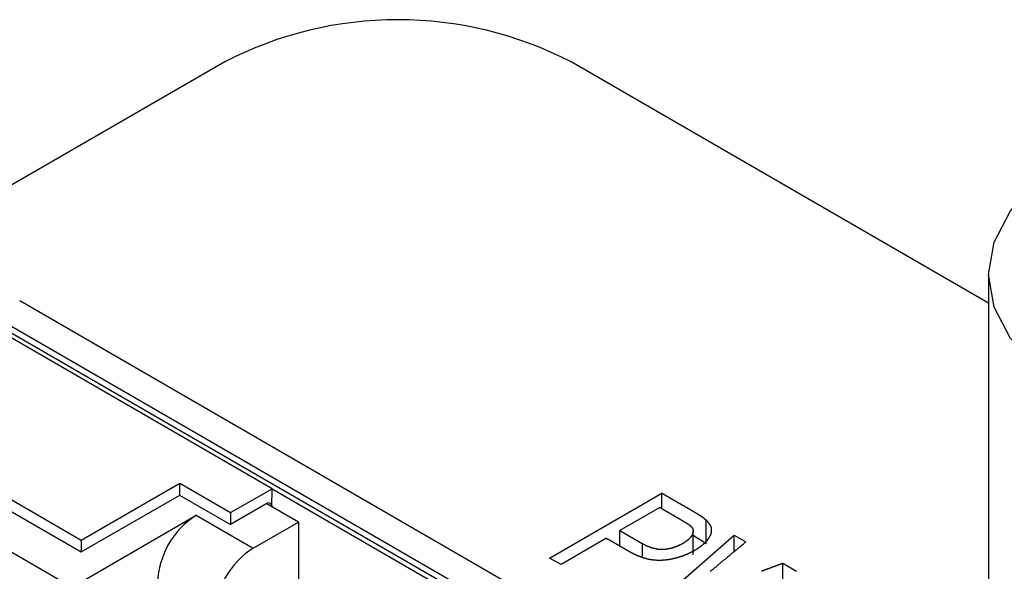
# Model space of a CAD drawing. Extents: x 7.6 to 27.1, y 2.7 to 20.5.
# Tile 132 of 136: x 24.001 to 24.539, y 20.134 to 20.435. Entities that reach past the tile are written whole.
import ezdxf

# ---------------------------------------------------------------- set-up
doc = ezdxf.new("R2010")
doc.units = 0
doc.layers.get('0').update_dxf_attribs({"linetype": 'CONTINUOUS'})

msp = doc.modelspace()

# ---------------------------------------------------------------- linework, layer by layer
at = {"color": 7, "linetype": 'CONTINUOUS'}
for p, q in [((24.1128234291, 20.4122370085), (23.2526029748, 19.9156423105)), ((24.530287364, 20.2804265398), (24.3021276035, 20.4122086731)), ((24.5302908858, 20.2961111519), (24.5302297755, 20.0239558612)), ((24.4610967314, 20.0158395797), (24.0007702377, 20.28170755)), ((24.1386560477, 20.1792047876), (23.9880423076, 20.2661938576)), ((24.4365699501, 20.0098466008), (23.9920420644, 20.2665898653)), ((23.9936991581, 20.2694594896), (24.4398835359, 20.0117594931)), ((23.9550616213, 20.1969334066), (24.0344468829, 20.1510833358)), ((23.9550602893, 20.1905047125), (24.0344455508, 20.1446546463)), ((24.0344468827, 20.1510833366), (24.0882649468, 20.1821518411)), ((24.0882636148, 20.1757231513), (24.0882649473, 20.1821518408)), ((24.0882649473, 20.1821518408), (24.1160063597, 20.1661293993)), ((24.1160063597, 20.1661294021), (24.1386560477, 20.1792047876)), ((24.1386540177, 20.169407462), (24.1386560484, 20.1792047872)), ((24.1386560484, 20.1792047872), (24.2836129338, 20.0954829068)), ((24.0344455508, 20.1446546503), (24.0882636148, 20.1757231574)), ((24.088174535, 20.1756717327), (24.1160050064, 20.1595978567)), ((24.2903852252, 20.1413578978), (24.3516306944, 20.1767141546)), ((24.3516288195, 20.1683641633), (24.3516306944, 20.1767141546)), ((23.9512487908, 20.1706450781), (24.0293840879, 20.1255169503)), ((24.1358262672, 20.1710404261), (24.1160050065, 20.1595978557)), ((24.1531277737, 20.1610221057), (24.1358041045, 20.1710276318)), ((24.3506231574, 20.1689450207), (24.3287291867, 20.1563059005)), ((24.0293840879, 20.1255169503), (24.0972663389, 20.1647045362)), ((24.0972663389, 20.1647045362), (24.1283790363, 20.146734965)), ((24.1160063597, 20.1661293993), (24.1160050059, 20.159597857)), ((24.1283790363, 20.146734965), (24.1531277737, 20.1610221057)), ((24.1531277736, 20.1610220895), (24.1531179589, 20.1136684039)), ((24.3759525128, 20.1491270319), (24.3759553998, 20.1619842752)), ((24.3215105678, 20.1521386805), (24.2966088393, 20.1377632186)), ((24.328727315, 20.1479703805), (24.3287291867, 20.1563059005)), ((24.3287291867, 20.1563059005), (24.3409066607, 20.1492723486)), ((24.3424766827, 20.1112705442), (24.3912267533, 20.153843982)), ((24.3688097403, 20.1431664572), (24.3688126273, 20.1560237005)), ((24.3759525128, 20.1491270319), (24.3688120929, 20.1536436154)), ((24.3912247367, 20.1448630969), (24.3912267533, 20.153843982)), ((24.3912267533, 20.153843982), (24.3976237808, 20.1501491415)), ((24.0344468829, 20.1510833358), (24.0344455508, 20.1446546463)), ((24.2966088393, 20.1377632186), (24.2903852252, 20.1413578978)), ((24.4178524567, 20.1256064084), (24.4178553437, 20.1384636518)), ((24.4178553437, 20.1384636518), (24.4253699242, 20.1341233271))]:
    msp.add_line(p, q, dxfattribs=at)
at = {"color": 8, "linetype": 'CONTINUOUS'}
for p, q in [((24.1358264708, 20.1710405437), (24.1386540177, 20.169407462)), ((24.3409066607, 20.1492723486), (24.340905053, 20.1421124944))]:
    msp.add_line(p, q, dxfattribs=at)
at = {"color": 7, "linetype": 'CONTINUOUS', "flags": 128}
msp.add_lwpolyline([(24.7991265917, 20.2317583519), (24.7752625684, 20.2204529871), (24.7480363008, 20.2120537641), (24.7184940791, 20.2068834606), (24.6877711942, 20.2051407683), (24.6570483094, 20.2068926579), (24.6275060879, 20.2120718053), (24.6002798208, 20.2204791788), (24.57641579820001, 20.2317916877), (24.5568311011, 20.2455745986), (24.5422783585, 20.261298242), (24.533316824, 20.2783583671), (24.5302908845, 20.2960993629), (24.5333168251, 20.3138394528), (24.5422783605, 20.3308968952), (24.552573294, 20.3427277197)], dxfattribs=at)
at = {"color": 7}
for points in [[(24.376, 20.162, 0), (24.3759, 20.162, 0), (24.3759, 20.1621, 0), (24.3758, 20.1621, 0), (24.3758, 20.1621, 0), (24.3757, 20.1622, 0), (24.3757, 20.1622, 0), (24.3756, 20.1623, 0), (24.3756, 20.1623, 0), (24.3755, 20.1624, 0), (24.3755, 20.1624, 0), (24.3754, 20.1624, 0), (24.3754, 20.1625, 0), (24.3753, 20.1625, 0), (24.3753, 20.1626, 0), (24.3752, 20.1626, 0), (24.3752, 20.1627, 0), (24.3751, 20.1627, 0), (24.3751, 20.1627, 0), (24.375, 20.1628, 0), (24.375, 20.1628, 0), (24.3749, 20.1629, 0), (24.3748, 20.1629, 0), (24.3748, 20.163, 0), (24.3747, 20.163, 0), (24.3747, 20.1631, 0), (24.3746, 20.1631, 0), (24.3745, 20.1632, 0), (24.3745, 20.1632, 0), (24.3744, 20.1632, 0), (24.3744, 20.1633, 0), (24.3743, 20.1633, 0), (24.3742, 20.1634, 0), (24.3742, 20.1634, 0), (24.3741, 20.1635, 0), (24.374, 20.1635, 0), (24.374, 20.1636, 0), (24.3739, 20.1636, 0), (24.3738, 20.1637, 0), (24.3737, 20.1637, 0), (24.3737, 20.1638, 0), (24.3736, 20.1638, 0), (24.3735, 20.1639, 0), (24.3735, 20.1639, 0), (24.3734, 20.164, 0), (24.3733, 20.164, 0), (24.3732, 20.1641, 0), (24.3732, 20.1641, 0), (24.3731, 20.1642, 0), (24.373, 20.1642, 0), (24.3729, 20.1643, 0), (24.3728, 20.1643, 0), (24.3728, 20.1644, 0), (24.3727, 20.1644, 0), (24.3726, 20.1645, 0), (24.3725, 20.1646, 0), (24.3724, 20.1646, 0), (24.3724, 20.1647, 0), (24.3723, 20.1647, 0), (24.3722, 20.1648, 0), (24.3721, 20.1648, 0), (24.372, 20.1649, 0), (24.3719, 20.1649, 0), (24.3718, 20.165, 0), (24.3718, 20.165, 0), (24.3717, 20.1651, 0), (24.3716, 20.1652, 0), (24.3715, 20.1652, 0), (24.3714, 20.1653, 0), (24.3713, 20.1653, 0), (24.3712, 20.1654, 0), (24.3711, 20.1654, 0), (24.371, 20.1655, 0), (24.3709, 20.1656, 0), (24.3708, 20.1656, 0), (24.3707, 20.1657, 0), (24.3706, 20.1657, 0), (24.3705, 20.1658, 0), (24.3704, 20.1658, 0), (24.3703, 20.1659, 0), (24.3702, 20.166, 0), (24.3701, 20.166, 0), (24.37, 20.1661, 0), (24.3699, 20.1661, 0), (24.3698, 20.1662, 0), (24.3697, 20.1663, 0), (24.3696, 20.1663, 0), (24.3695, 20.1664, 0), (24.3694, 20.1664, 0), (24.3693, 20.1665, 0), (24.3692, 20.1666, 0), (24.3691, 20.1666, 0), (24.369, 20.1667, 0), (24.3689, 20.1667, 0), (24.3688, 20.1668, 0), (24.3687, 20.1669, 0), (24.3686, 20.1669, 0), (24.3685, 20.167, 0), (24.3684, 20.167, 0), (24.3683, 20.1671, 0), (24.3682, 20.1672, 0), (24.3681, 20.1672, 0), (24.368, 20.1673, 0), (24.3678, 20.1674, 0), (24.3677, 20.1674, 0), (24.3676, 20.1675, 0), (24.3675, 20.1675, 0), (24.3674, 20.1676, 0), (24.3673, 20.1677, 0), (24.3672, 20.1677, 0), (24.3671, 20.1678, 0), (24.367, 20.1679, 0), (24.3669, 20.1679, 0), (24.3668, 20.168, 0), (24.3667, 20.168, 0), (24.3665, 20.1681, 0), (24.3664, 20.1682, 0), (24.3663, 20.1682, 0), (24.3662, 20.1683, 0), (24.3661, 20.1683, 0), (24.366, 20.1684, 0), (24.3659, 20.1685, 0), (24.3658, 20.1685, 0), (24.3657, 20.1686, 0), (24.3656, 20.1687, 0), (24.3655, 20.1687, 0), (24.3654, 20.1688, 0), (24.3653, 20.1688, 0), (24.3652, 20.1689, 0), (24.365, 20.169, 0), (24.3649, 20.169, 0), (24.3648, 20.1691, 0), (24.3647, 20.1692, 0), (24.3646, 20.1692, 0), (24.3645, 20.1693, 0), (24.3644, 20.1693, 0), (24.3643, 20.1694, 0), (24.3642, 20.1695, 0), (24.3641, 20.1695, 0), (24.364, 20.1696, 0), (24.3639, 20.1696, 0), (24.3638, 20.1697, 0), (24.3637, 20.1698, 0), (24.3636, 20.1698, 0), (24.3634, 20.1699, 0), (24.3633, 20.1699, 0), (24.3632, 20.17, 0), (24.3631, 20.1701, 0), (24.363, 20.1701, 0), (24.3629, 20.1702, 0), (24.3628, 20.1703, 0), (24.3627, 20.1703, 0), (24.3626, 20.1704, 0), (24.3625, 20.1704, 0), (24.3624, 20.1705, 0), (24.3623, 20.1706, 0), (24.3622, 20.1706, 0), (24.3621, 20.1707, 0), (24.362, 20.1707, 0), (24.3619, 20.1708, 0), (24.3617, 20.1709, 0), (24.3616, 20.1709, 0), (24.3615, 20.171, 0), (24.3614, 20.1711, 0), (24.3613, 20.1711, 0), (24.3612, 20.1712, 0), (24.3611, 20.1712, 0), (24.361, 20.1713, 0), (24.3609, 20.1714, 0), (24.3608, 20.1714, 0), (24.3607, 20.1715, 0), (24.3606, 20.1715, 0), (24.3605, 20.1716, 0), (24.3604, 20.1717, 0), (24.3603, 20.1717, 0), (24.3601, 20.1718, 0), (24.36, 20.1719, 0), (24.3599, 20.1719, 0), (24.3598, 20.172, 0), (24.3597, 20.172, 0), (24.3596, 20.1721, 0), (24.3595, 20.1722, 0), (24.3594, 20.1722, 0), (24.3593, 20.1723, 0), (24.3592, 20.1723, 0), (24.3591, 20.1724, 0), (24.359, 20.1725, 0), (24.3589, 20.1725, 0), (24.3588, 20.1726, 0), (24.3587, 20.1727, 0), (24.3586, 20.1727, 0), (24.3584, 20.1728, 0), (24.3583, 20.1728, 0), (24.3582, 20.1729, 0), (24.3581, 20.173, 0), (24.358, 20.173, 0), (24.3579, 20.1731, 0), (24.3578, 20.1731, 0), (24.3577, 20.1732, 0), (24.3576, 20.1733, 0), (24.3575, 20.1733, 0), (24.3574, 20.1734, 0), (24.3573, 20.1735, 0), (24.3572, 20.1735, 0), (24.3571, 20.1736, 0), (24.357, 20.1736, 0), (24.3568, 20.1737, 0), (24.3567, 20.1738, 0), (24.3566, 20.1738, 0), (24.3565, 20.1739, 0), (24.3564, 20.1739, 0), (24.3563, 20.174, 0), (24.3562, 20.1741, 0), (24.3561, 20.1741, 0), (24.356, 20.1742, 0), (24.3559, 20.1743, 0), (24.3558, 20.1743, 0), (24.3557, 20.1744, 0), (24.3556, 20.1744, 0), (24.3555, 20.1745, 0), (24.3554, 20.1746, 0), (24.3553, 20.1746, 0), (24.3551, 20.1747, 0), (24.355, 20.1747, 0), (24.3549, 20.1748, 0), (24.3548, 20.1749, 0), (24.3547, 20.1749, 0), (24.3546, 20.175, 0), (24.3545, 20.1751, 0), (24.3544, 20.1751, 0), (24.3543, 20.1752, 0), (24.3542, 20.1752, 0), (24.3541, 20.1753, 0), (24.354, 20.1754, 0), (24.3539, 20.1754, 0), (24.3538, 20.1755, 0), (24.3537, 20.1755, 0), (24.3535, 20.1756, 0), (24.3534, 20.1757, 0), (24.3533, 20.1757, 0), (24.3532, 20.1758, 0), (24.3531, 20.1759, 0), (24.353, 20.1759, 0), (24.3529, 20.176, 0), (24.3528, 20.176, 0), (24.3527, 20.1761, 0), (24.3526, 20.1762, 0), (24.3525, 20.1762, 0), (24.3524, 20.1763, 0), (24.3523, 20.1763, 0), (24.3522, 20.1764, 0), (24.3521, 20.1765, 0), (24.352, 20.1765, 0), (24.3518, 20.1766, 0), (24.3517, 20.1767, 0), (24.3516, 20.1767, 0)], [(24.3506, 20.1689, 0), (24.3507, 20.1689, 0), (24.3508, 20.1689, 0), (24.3509, 20.1688, 0), (24.3509, 20.1688, 0), (24.351, 20.1687, 0), (24.3511, 20.1687, 0), (24.3512, 20.1686, 0), (24.3513, 20.1686, 0), (24.3513, 20.1685, 0), (24.3514, 20.1685, 0), (24.3515, 20.1684, 0), (24.3516, 20.1684, 0), (24.3517, 20.1683, 0), (24.3518, 20.1683, 0), (24.3518, 20.1682, 0), (24.3519, 20.1682, 0), (24.352, 20.1682, 0), (24.3521, 20.1681, 0), (24.3522, 20.1681, 0), (24.3522, 20.168, 0), (24.3523, 20.168, 0), (24.3524, 20.1679, 0), (24.3525, 20.1679, 0), (24.3526, 20.1678, 0), (24.3526, 20.1678, 0), (24.3527, 20.1677, 0), (24.3528, 20.1677, 0), (24.3529, 20.1676, 0), (24.353, 20.1676, 0), (24.353, 20.1675, 0), (24.3531, 20.1675, 0), (24.3532, 20.1675, 0), (24.3533, 20.1674, 0), (24.3534, 20.1674, 0), (24.3534, 20.1673, 0), (24.3535, 20.1673, 0), (24.3536, 20.1672, 0), (24.3537, 20.1672, 0), (24.3538, 20.1671, 0), (24.3538, 20.1671, 0), (24.3539, 20.167, 0), (24.354, 20.167, 0), (24.3541, 20.1669, 0), (24.3542, 20.1669, 0), (24.3542, 20.1669, 0), (24.3543, 20.1668, 0), (24.3544, 20.1668, 0), (24.3545, 20.1667, 0), (24.3546, 20.1667, 0), (24.3547, 20.1666, 0), (24.3547, 20.1666, 0), (24.3548, 20.1665, 0), (24.3549, 20.1665, 0), (24.355, 20.1664, 0), (24.3551, 20.1664, 0), (24.3551, 20.1663, 0), (24.3552, 20.1663, 0), (24.3553, 20.1662, 0), (24.3554, 20.1662, 0), (24.3555, 20.1662, 0), (24.3555, 20.1661, 0), (24.3556, 20.1661, 0), (24.3557, 20.166, 0), (24.3558, 20.166, 0), (24.3559, 20.1659, 0), (24.3559, 20.1659, 0), (24.356, 20.1658, 0), (24.3561, 20.1658, 0), (24.3562, 20.1657, 0), (24.3563, 20.1657, 0), (24.3563, 20.1656, 0), (24.3564, 20.1656, 0), (24.3565, 20.1655, 0), (24.3566, 20.1655, 0), (24.3567, 20.1655, 0), (24.3567, 20.1654, 0), (24.3568, 20.1654, 0), (24.3569, 20.1653, 0), (24.357, 20.1653, 0), (24.3571, 20.1652, 0), (24.3571, 20.1652, 0), (24.3572, 20.1651, 0), (24.3573, 20.1651, 0), (24.3574, 20.165, 0), (24.3575, 20.165, 0), (24.3576, 20.1649, 0), (24.3576, 20.1649, 0), (24.3577, 20.1649, 0), (24.3578, 20.1648, 0), (24.3579, 20.1648, 0), (24.358, 20.1647, 0), (24.358, 20.1647, 0), (24.3581, 20.1646, 0), (24.3582, 20.1646, 0), (24.3583, 20.1645, 0), (24.3584, 20.1645, 0), (24.3584, 20.1644, 0), (24.3585, 20.1644, 0), (24.3586, 20.1643, 0), (24.3587, 20.1643, 0), (24.3588, 20.1642, 0), (24.3588, 20.1642, 0), (24.3589, 20.1642, 0), (24.359, 20.1641, 0), (24.3591, 20.1641, 0), (24.3592, 20.164, 0), (24.3592, 20.164, 0), (24.3593, 20.1639, 0), (24.3594, 20.1639, 0), (24.3595, 20.1638, 0), (24.3596, 20.1638, 0), (24.3596, 20.1637, 0), (24.3597, 20.1637, 0), (24.3598, 20.1636, 0), (24.3599, 20.1636, 0), (24.36, 20.1635, 0), (24.36, 20.1635, 0), (24.3601, 20.1635, 0), (24.3602, 20.1634, 0), (24.3603, 20.1634, 0), (24.3604, 20.1633, 0), (24.3605, 20.1633, 0), (24.3605, 20.1632, 0), (24.3606, 20.1632, 0), (24.3607, 20.1631, 0), (24.3608, 20.1631, 0), (24.3609, 20.163, 0), (24.3609, 20.163, 0), (24.361, 20.1629, 0), (24.3611, 20.1629, 0), (24.3612, 20.1629, 0), (24.3613, 20.1628, 0), (24.3613, 20.1628, 0), (24.3614, 20.1627, 0), (24.3615, 20.1627, 0), (24.3616, 20.1626, 0), (24.3617, 20.1626, 0), (24.3617, 20.1625, 0), (24.3618, 20.1625, 0), (24.3619, 20.1624, 0), (24.362, 20.1624, 0), (24.3621, 20.1623, 0), (24.3621, 20.1623, 0), (24.3622, 20.1622, 0), (24.3623, 20.1622, 0), (24.3624, 20.1622, 0), (24.3625, 20.1621, 0), (24.3625, 20.1621, 0), (24.3626, 20.162, 0), (24.3627, 20.162, 0), (24.3628, 20.1619, 0), (24.3628, 20.1619, 0), (24.3629, 20.1618, 0), (24.363, 20.1618, 0), (24.3631, 20.1617, 0), (24.3631, 20.1617, 0), (24.3632, 20.1617, 0), (24.3633, 20.1616, 0), (24.3634, 20.1616, 0), (24.3634, 20.1615, 0), (24.3635, 20.1615, 0), (24.3636, 20.1614, 0), (24.3637, 20.1614, 0), (24.3637, 20.1614, 0), (24.3638, 20.1613, 0), (24.3639, 20.1613, 0), (24.364, 20.1612, 0), (24.364, 20.1612, 0), (24.3641, 20.1611, 0), (24.3642, 20.1611, 0), (24.3642, 20.161, 0), (24.3643, 20.161, 0), (24.3644, 20.161, 0), (24.3644, 20.1609, 0), (24.3645, 20.1609, 0), (24.3646, 20.1608, 0), (24.3646, 20.1608, 0), (24.3647, 20.1608, 0), (24.3648, 20.1607, 0), (24.3648, 20.1607, 0), (24.3649, 20.1606, 0), (24.365, 20.1606, 0), (24.365, 20.1606, 0), (24.3651, 20.1605, 0), (24.3652, 20.1605, 0), (24.3652, 20.1604, 0), (24.3653, 20.1604, 0), (24.3653, 20.1604, 0), (24.3654, 20.1603, 0), (24.3655, 20.1603, 0), (24.3655, 20.1603, 0), (24.3656, 20.1602, 0), (24.3656, 20.1602, 0), (24.3657, 20.1601, 0), (24.3657, 20.1601, 0), (24.3658, 20.1601, 0), (24.3658, 20.16, 0), (24.3659, 20.16, 0), (24.3659, 20.16, 0), (24.366, 20.1599, 0), (24.366, 20.1599, 0), (24.3661, 20.1599, 0), (24.3661, 20.1598, 0), (24.3662, 20.1598, 0), (24.3662, 20.1598, 0), (24.3663, 20.1597, 0), (24.3663, 20.1597, 0), (24.3664, 20.1596, 0), (24.3664, 20.1596, 0), (24.3665, 20.1596, 0), (24.3665, 20.1596, 0), (24.3666, 20.1595, 0), (24.3666, 20.1595, 0), (24.3667, 20.1595, 0), (24.3667, 20.1594, 0), (24.3667, 20.1594, 0), (24.3668, 20.1594, 0), (24.3668, 20.1593, 0), (24.3669, 20.1593, 0), (24.3669, 20.1593, 0), (24.3669, 20.1592, 0), (24.367, 20.1592, 0), (24.367, 20.1592, 0), (24.3671, 20.1591, 0), (24.3671, 20.1591, 0), (24.3671, 20.1591, 0), (24.3672, 20.1591, 0), (24.3672, 20.159, 0), (24.3672, 20.159, 0), (24.3673, 20.159, 0), (24.3673, 20.1589, 0), (24.3673, 20.1589, 0), (24.3674, 20.1589, 0), (24.3674, 20.1589, 0), (24.3674, 20.1588, 0), (24.3675, 20.1588, 0), (24.3675, 20.1588, 0), (24.3675, 20.1587, 0), (24.3676, 20.1587, 0), (24.3676, 20.1587, 0), (24.3676, 20.1587, 0), (24.3676, 20.1586, 0), (24.3677, 20.1586, 0), (24.3677, 20.1586, 0), (24.3677, 20.1586, 0), (24.3677, 20.1585, 0), (24.3678, 20.1585, 0), (24.3678, 20.1585, 0), (24.3678, 20.1585, 0), (24.3678, 20.1584, 0), (24.3679, 20.1584, 0), (24.3679, 20.1584, 0), (24.3679, 20.1584, 0), (24.3679, 20.1583, 0), (24.3679, 20.1583, 0)], [(24.3215, 20.1521, 0), (24.3217, 20.1521, 0), (24.3218, 20.152, 0), (24.3219, 20.1519, 0), (24.3221, 20.1518, 0), (24.3222, 20.1517, 0), (24.3224, 20.1516, 0), (24.3225, 20.1516, 0), (24.3227, 20.1515, 0), (24.3228, 20.1514, 0), (24.3229, 20.1513, 0), (24.3231, 20.1512, 0), (24.3232, 20.1511, 0), (24.3234, 20.1511, 0), (24.3235, 20.151, 0), (24.3237, 20.1509, 0), (24.3238, 20.1508, 0), (24.324, 20.1507, 0), (24.3241, 20.1506, 0), (24.3242, 20.1506, 0), (24.3244, 20.1505, 0), (24.3245, 20.1504, 0), (24.3247, 20.1503, 0), (24.3248, 20.1502, 0), (24.325, 20.1501, 0), (24.3251, 20.1501, 0), (24.3253, 20.15, 0), (24.3254, 20.1499, 0), (24.3255, 20.1498, 0), (24.3257, 20.1497, 0), (24.3258, 20.1496, 0), (24.326, 20.1496, 0), (24.3261, 20.1495, 0), (24.3263, 20.1494, 0), (24.3264, 20.1493, 0), (24.3265, 20.1492, 0), (24.3267, 20.1491, 0), (24.3268, 20.1491, 0), (24.327, 20.149, 0), (24.3271, 20.1489, 0), (24.3273, 20.1488, 0), (24.3274, 20.1487, 0), (24.3276, 20.1486, 0), (24.3277, 20.1486, 0), (24.3278, 20.1485, 0), (24.328, 20.1484, 0), (24.3281, 20.1483, 0), (24.3283, 20.1482, 0), (24.3284, 20.1481, 0), (24.3286, 20.1481, 0), (24.3287, 20.148, 0), (24.3288, 20.1479, 0), (24.329, 20.1478, 0), (24.3291, 20.1477, 0), (24.3293, 20.1477, 0), (24.3294, 20.1476, 0), (24.3296, 20.1475, 0), (24.3297, 20.1474, 0), (24.3299, 20.1473, 0), (24.33, 20.1472, 0), (24.3301, 20.1472, 0), (24.3303, 20.1471, 0), (24.3304, 20.147, 0), (24.3306, 20.1469, 0), (24.3307, 20.1468, 0), (24.3309, 20.1467, 0), (24.331, 20.1467, 0), (24.3312, 20.1466, 0), (24.3313, 20.1465, 0), (24.3314, 20.1464, 0), (24.3316, 20.1463, 0), (24.3317, 20.1462, 0), (24.3319, 20.1462, 0), (24.332, 20.1461, 0), (24.3322, 20.146, 0), (24.3323, 20.1459, 0), (24.3324, 20.1458, 0), (24.3326, 20.1457, 0), (24.3327, 20.1457, 0), (24.3329, 20.1456, 0), (24.333, 20.1455, 0), (24.3332, 20.1454, 0), (24.3333, 20.1453, 0), (24.3335, 20.1452, 0), (24.3336, 20.1452, 0), (24.3337, 20.1451, 0), (24.3339, 20.145, 0), (24.334, 20.1449, 0), (24.3342, 20.1448, 0), (24.3343, 20.1448, 0), (24.3345, 20.1447, 0), (24.3346, 20.1446, 0), (24.3347, 20.1445, 0), (24.3349, 20.1445, 0), (24.335, 20.1444, 0), (24.3352, 20.1443, 0), (24.3353, 20.1442, 0), (24.3355, 20.1442, 0), (24.3356, 20.1441, 0), (24.3357, 20.144, 0), (24.3359, 20.1439, 0), (24.336, 20.1439, 0), (24.3362, 20.1438, 0), (24.3363, 20.1437, 0), (24.3365, 20.1436, 0), (24.3366, 20.1436, 0), (24.3367, 20.1435, 0), (24.3369, 20.1434, 0), (24.337, 20.1434, 0), (24.3372, 20.1433, 0), (24.3373, 20.1432, 0), (24.3375, 20.1432, 0), (24.3376, 20.1431, 0), (24.3377, 20.143, 0), (24.3379, 20.143, 0), (24.338, 20.1429, 0), (24.3382, 20.1429, 0), (24.3383, 20.1428, 0), (24.3384, 20.1427, 0), (24.3386, 20.1427, 0), (24.3387, 20.1426, 0), (24.3389, 20.1426, 0), (24.339, 20.1425, 0), (24.3391, 20.1424, 0), (24.3393, 20.1424, 0), (24.3394, 20.1423, 0), (24.3396, 20.1423, 0), (24.3397, 20.1422, 0), (24.3399, 20.1422, 0), (24.34, 20.1421, 0), (24.3401, 20.1421, 0), (24.3403, 20.142, 0), (24.3404, 20.142, 0), (24.3406, 20.1419, 0), (24.3407, 20.1419, 0), (24.3408, 20.1418, 0), (24.341, 20.1418, 0), (24.3411, 20.1417, 0), (24.3413, 20.1417, 0), (24.3414, 20.1416, 0), (24.3415, 20.1416, 0), (24.3417, 20.1415, 0), (24.3418, 20.1415, 0), (24.3419, 20.1415, 0), (24.3421, 20.1414, 0), (24.3422, 20.1414, 0), (24.3424, 20.1413, 0), (24.3425, 20.1413, 0), (24.3426, 20.1413, 0), (24.3428, 20.1412, 0), (24.3429, 20.1412, 0), (24.3431, 20.1411, 0), (24.3432, 20.1411, 0), (24.3433, 20.1411, 0), (24.3435, 20.141, 0), (24.3436, 20.141, 0), (24.3438, 20.141, 0), (24.3439, 20.1409, 0), (24.344, 20.1409, 0), (24.3442, 20.1409, 0), (24.3443, 20.1408, 0), (24.3444, 20.1408, 0), (24.3446, 20.1408, 0), (24.3447, 20.1408, 0), (24.3449, 20.1407, 0), (24.345, 20.1407, 0), (24.3451, 20.1407, 0), (24.3453, 20.1407, 0), (24.3454, 20.1406, 0), (24.3455, 20.1406, 0), (24.3457, 20.1406, 0), (24.3458, 20.1406, 0), (24.346, 20.1405, 0), (24.3461, 20.1405, 0), (24.3462, 20.1405, 0), (24.3464, 20.1405, 0), (24.3465, 20.1405, 0), (24.3466, 20.1404, 0), (24.3468, 20.1404, 0), (24.3469, 20.1404, 0), (24.347, 20.1404, 0), (24.3472, 20.1404, 0), (24.3473, 20.1404, 0), (24.3475, 20.1403, 0), (24.3476, 20.1403, 0), (24.3477, 20.1403, 0), (24.3479, 20.1403, 0), (24.348, 20.1403, 0), (24.3481, 20.1403, 0), (24.3483, 20.1403, 0), (24.3484, 20.1403, 0), (24.3485, 20.1403, 0), (24.3487, 20.1402, 0), (24.3488, 20.1402, 0), (24.3489, 20.1402, 0), (24.3491, 20.1402, 0), (24.3492, 20.1402, 0), (24.3494, 20.1402, 0), (24.3495, 20.1402, 0), (24.3496, 20.1402, 0), (24.3498, 20.1402, 0), (24.3499, 20.1402, 0), (24.35, 20.1402, 0), (24.3502, 20.1402, 0), (24.3503, 20.1402, 0), (24.3504, 20.1402, 0), (24.3506, 20.1402, 0), (24.3507, 20.1402, 0), (24.3508, 20.1402, 0), (24.351, 20.1402, 0), (24.3511, 20.1402, 0), (24.3512, 20.1402, 0), (24.3514, 20.1402, 0), (24.3515, 20.1402, 0), (24.3516, 20.1402, 0), (24.3518, 20.1402, 0), (24.3519, 20.1402, 0), (24.352, 20.1402, 0), (24.3522, 20.1403, 0), (24.3523, 20.1403, 0), (24.3524, 20.1403, 0), (24.3526, 20.1403, 0), (24.3527, 20.1403, 0), (24.3528, 20.1403, 0), (24.353, 20.1403, 0), (24.3531, 20.1403, 0), (24.3532, 20.1403, 0), (24.3534, 20.1404, 0), (24.3535, 20.1404, 0), (24.3536, 20.1404, 0), (24.3538, 20.1404, 0), (24.3539, 20.1404, 0), (24.354, 20.1404, 0), (24.3541, 20.1405, 0), (24.3543, 20.1405, 0), (24.3544, 20.1405, 0), (24.3545, 20.1405, 0), (24.3547, 20.1405, 0), (24.3548, 20.1405, 0), (24.3549, 20.1406, 0), (24.3551, 20.1406, 0), (24.3552, 20.1406, 0), (24.3553, 20.1406, 0), (24.3555, 20.1406, 0), (24.3556, 20.1407, 0), (24.3557, 20.1407, 0), (24.3558, 20.1407, 0), (24.356, 20.1407, 0), (24.3561, 20.1408, 0), (24.3562, 20.1408, 0), (24.3564, 20.1408, 0), (24.3565, 20.1408, 0), (24.3566, 20.1408, 0), (24.3567, 20.1409, 0), (24.3569, 20.1409, 0), (24.357, 20.1409, 0), (24.3571, 20.1409, 0), (24.3573, 20.141, 0), (24.3574, 20.141, 0), (24.3575, 20.141, 0), (24.3576, 20.1411, 0), (24.3578, 20.1411, 0), (24.3579, 20.1411, 0), (24.358, 20.1411, 0), (24.3581, 20.1412, 0), (24.3583, 20.1412, 0), (24.3584, 20.1412, 0), (24.3585, 20.1412, 0), (24.3586, 20.1413, 0), (24.3588, 20.1413, 0), (24.3589, 20.1413, 0), (24.359, 20.1414, 0), (24.3592, 20.1414, 0), (24.3593, 20.1414, 0), (24.3594, 20.1415, 0), (24.3595, 20.1415, 0), (24.3597, 20.1415, 0), (24.3598, 20.1416, 0), (24.3599, 20.1416, 0), (24.36, 20.1416, 0), (24.3601, 20.1417, 0), (24.3603, 20.1417, 0), (24.3604, 20.1417, 0), (24.3605, 20.1418, 0), (24.3606, 20.1418, 0), (24.3608, 20.1418, 0), (24.3609, 20.1419, 0), (24.361, 20.1419, 0), (24.3611, 20.142, 0), (24.3613, 20.142, 0), (24.3614, 20.142, 0), (24.3615, 20.1421, 0), (24.3616, 20.1421, 0), (24.3618, 20.1421, 0), (24.3619, 20.1422, 0), (24.362, 20.1422, 0), (24.3621, 20.1423, 0), (24.3622, 20.1423, 0), (24.3624, 20.1423, 0), (24.3625, 20.1424, 0), (24.3626, 20.1424, 0), (24.3627, 20.1425, 0), (24.3628, 20.1425, 0), (24.363, 20.1426, 0), (24.3631, 20.1426, 0), (24.3632, 20.1426, 0), (24.3633, 20.1427, 0), (24.3634, 20.1427, 0), (24.3636, 20.1428, 0), (24.3637, 20.1428, 0), (24.3638, 20.1429, 0), (24.3639, 20.1429, 0), (24.364, 20.143, 0), (24.3642, 20.143, 0), (24.3643, 20.143, 0), (24.3644, 20.1431, 0), (24.3645, 20.1431, 0), (24.3646, 20.1432, 0), (24.3648, 20.1432, 0), (24.3649, 20.1433, 0), (24.365, 20.1433, 0), (24.3651, 20.1434, 0), (24.3652, 20.1434, 0), (24.3654, 20.1435, 0), (24.3655, 20.1435, 0), (24.3656, 20.1436, 0), (24.3657, 20.1436, 0), (24.3658, 20.1437, 0), (24.3659, 20.1437, 0), (24.3661, 20.1438, 0), (24.3662, 20.1438, 0), (24.3663, 20.1439, 0), (24.3664, 20.144, 0), (24.3665, 20.144, 0), (24.3666, 20.1441, 0), (24.3668, 20.1441, 0), (24.3669, 20.1442, 0), (24.367, 20.1442, 0), (24.3671, 20.1443, 0), (24.3672, 20.1443, 0), (24.3673, 20.1444, 0), (24.3675, 20.1444, 0), (24.3676, 20.1445, 0), (24.3677, 20.1446, 0), (24.3678, 20.1446, 0), (24.3679, 20.1447, 0), (24.368, 20.1447, 0), (24.3681, 20.1448, 0), (24.3683, 20.1449, 0), (24.3684, 20.1449, 0), (24.3685, 20.145, 0), (24.3686, 20.145, 0), (24.3687, 20.1451, 0), (24.3688, 20.1452, 0), (24.3689, 20.1452, 0), (24.3691, 20.1453, 0), (24.3692, 20.1453, 0), (24.3693, 20.1454, 0), (24.3694, 20.1455, 0), (24.3695, 20.1455, 0), (24.3696, 20.1456, 0), (24.3697, 20.1457, 0), (24.3698, 20.1457, 0), (24.3699, 20.1458, 0), (24.3701, 20.1459, 0), (24.3702, 20.1459, 0), (24.3703, 20.146, 0), (24.3704, 20.146, 0), (24.3705, 20.1461, 0), (24.3706, 20.1462, 0), (24.3707, 20.1462, 0), (24.3708, 20.1463, 0), (24.3709, 20.1464, 0), (24.371, 20.1464, 0), (24.3711, 20.1465, 0), (24.3712, 20.1466, 0), (24.3713, 20.1466, 0), (24.3714, 20.1467, 0), (24.3715, 20.1468, 0), (24.3716, 20.1468, 0), (24.3717, 20.1469, 0), (24.3718, 20.147, 0), (24.3719, 20.147, 0), (24.372, 20.1471, 0), (24.3721, 20.1472, 0), (24.3722, 20.1472, 0), (24.3723, 20.1473, 0), (24.3724, 20.1474, 0), (24.3725, 20.1474, 0), (24.3726, 20.1475, 0), (24.3727, 20.1476, 0), (24.3728, 20.1476, 0), (24.3729, 20.1477, 0), (24.373, 20.1478, 0), (24.3731, 20.1479, 0), (24.3732, 20.1479, 0), (24.3733, 20.148, 0), (24.3734, 20.1481, 0), (24.3734, 20.1481, 0), (24.3735, 20.1482, 0), (24.3736, 20.1483, 0), (24.3737, 20.1483, 0), (24.3738, 20.1484, 0), (24.3739, 20.1485, 0), (24.374, 20.1485, 0), (24.374, 20.1486, 0), (24.3741, 20.1487, 0), (24.3742, 20.1488, 0), (24.3743, 20.1488, 0), (24.3744, 20.1489, 0), (24.3745, 20.149, 0), (24.3745, 20.149, 0), (24.3746, 20.1491, 0), (24.3747, 20.1492, 0), (24.3748, 20.1493, 0), (24.3749, 20.1493, 0), (24.3749, 20.1494, 0), (24.375, 20.1495, 0), (24.3751, 20.1495, 0), (24.3752, 20.1496, 0), (24.3752, 20.1497, 0), (24.3753, 20.1498, 0), (24.3754, 20.1498, 0), (24.3754, 20.1499, 0), (24.3755, 20.15, 0), (24.3756, 20.15, 0), (24.3757, 20.1501, 0), (24.3757, 20.1502, 0), (24.3758, 20.1503, 0), (24.3759, 20.1503, 0), (24.3759, 20.1504, 0), (24.376, 20.1505, 0), (24.3761, 20.1505, 0), (24.3761, 20.1506, 0), (24.3762, 20.1507, 0), (24.3763, 20.1508, 0), (24.3763, 20.1508, 0), (24.3764, 20.1509, 0), (24.3764, 20.151, 0), (24.3765, 20.151, 0), (24.3766, 20.1511, 0), (24.3766, 20.1512, 0), (24.3767, 20.1513, 0), (24.3767, 20.1513, 0), (24.3768, 20.1514, 0), (24.3769, 20.1515, 0), (24.3769, 20.1516, 0), (24.377, 20.1516, 0), (24.377, 20.1517, 0), (24.3771, 20.1518, 0), (24.3771, 20.1518, 0), (24.3772, 20.1519, 0), (24.3772, 20.152, 0), (24.3773, 20.1521, 0), (24.3773, 20.1521, 0), (24.3774, 20.1522, 0), (24.3774, 20.1523, 0), (24.3775, 20.1524, 0), (24.3775, 20.1524, 0), (24.3776, 20.1525, 0), (24.3776, 20.1526, 0), (24.3777, 20.1526, 0), (24.3777, 20.1527, 0), (24.3778, 20.1528, 0), (24.3778, 20.1529, 0), (24.3778, 20.1529, 0), (24.3779, 20.153, 0), (24.3779, 20.1531, 0), (24.378, 20.1531, 0), (24.378, 20.1532, 0), (24.378, 20.1533, 0), (24.3781, 20.1533, 0), (24.3781, 20.1534, 0), (24.3782, 20.1535, 0), (24.3782, 20.1536, 0), (24.3782, 20.1536, 0), (24.3783, 20.1537, 0), (24.3783, 20.1538, 0), (24.3783, 20.1538, 0), (24.3783, 20.1539, 0), (24.3784, 20.154, 0), (24.3784, 20.154, 0), (24.3784, 20.1541, 0), (24.3785, 20.1542, 0), (24.3785, 20.1542, 0), (24.3785, 20.1543, 0), (24.3785, 20.1544, 0), (24.3786, 20.1545, 0), (24.3786, 20.1545, 0), (24.3786, 20.1546, 0), (24.3786, 20.1547, 0), (24.3787, 20.1547, 0), (24.3787, 20.1548, 0), (24.3787, 20.1549, 0), (24.3787, 20.1549, 0), (24.3787, 20.155, 0), (24.3788, 20.1551, 0), (24.3788, 20.1551, 0), (24.3788, 20.1552, 0), (24.3788, 20.1553, 0), (24.3788, 20.1553, 0), (24.3788, 20.1554, 0), (24.3788, 20.1555, 0), (24.3789, 20.1555, 0), (24.3789, 20.1556, 0), (24.3789, 20.1557, 0), (24.3789, 20.1557, 0), (24.3789, 20.1558, 0), (24.3789, 20.1559, 0), (24.3789, 20.1559, 0), (24.3789, 20.156, 0), (24.3789, 20.156, 0), (24.3789, 20.1561, 0), (24.3789, 20.1562, 0), (24.3789, 20.1562, 0), (24.3789, 20.1563, 0), (24.3789, 20.1564, 0), (24.3789, 20.1564, 0), (24.3789, 20.1565, 0), (24.3789, 20.1566, 0), (24.3789, 20.1566, 0), (24.3789, 20.1567, 0), (24.3789, 20.1568, 0), (24.3789, 20.1568, 0), (24.3789, 20.1569, 0), (24.3789, 20.157, 0), (24.3789, 20.157, 0), (24.3789, 20.1571, 0), (24.3789, 20.1571, 0), (24.3789, 20.1572, 0), (24.3789, 20.1573, 0), (24.3789, 20.1573, 0), (24.3789, 20.1574, 0), (24.3789, 20.1575, 0), (24.3788, 20.1575, 0), (24.3788, 20.1576, 0), (24.3788, 20.1576, 0), (24.3788, 20.1577, 0), (24.3788, 20.1578, 0), (24.3788, 20.1578, 0), (24.3788, 20.1579, 0), (24.3787, 20.158, 0), (24.3787, 20.158, 0), (24.3787, 20.1581, 0), (24.3787, 20.1582, 0), (24.3787, 20.1582, 0), (24.3786, 20.1583, 0), (24.3786, 20.1583, 0), (24.3786, 20.1584, 0), (24.3786, 20.1585, 0), (24.3786, 20.1585, 0), (24.3785, 20.1586, 0), (24.3785, 20.1586, 0), (24.3785, 20.1587, 0), (24.3785, 20.1588, 0), (24.3784, 20.1588, 0), (24.3784, 20.1589, 0), (24.3784, 20.159, 0), (24.3783, 20.159, 0), (24.3783, 20.1591, 0), (24.3783, 20.1591, 0), (24.3782, 20.1592, 0), (24.3782, 20.1593, 0), (24.3782, 20.1593, 0), (24.3781, 20.1594, 0), (24.3781, 20.1594, 0), (24.3781, 20.1595, 0), (24.378, 20.1596, 0), (24.378, 20.1596, 0), (24.378, 20.1597, 0), (24.3779, 20.1598, 0), (24.3779, 20.1598, 0), (24.3778, 20.1599, 0), (24.3778, 20.1599, 0), (24.3778, 20.16, 0), (24.3777, 20.1601, 0), (24.3777, 20.1601, 0), (24.3776, 20.1602, 0), (24.3776, 20.1602, 0), (24.3775, 20.1603, 0), (24.3775, 20.1604, 0), (24.3774, 20.1604, 0), (24.3774, 20.1605, 0), (24.3773, 20.1605, 0), (24.3773, 20.1606, 0), (24.3772, 20.1607, 0), (24.3772, 20.1607, 0), (24.3771, 20.1608, 0), (24.3771, 20.1608, 0), (24.377, 20.1609, 0), (24.377, 20.161, 0), (24.3769, 20.161, 0), (24.3769, 20.1611, 0), (24.3768, 20.1611, 0), (24.3768, 20.1612, 0), (24.3767, 20.1613, 0), (24.3766, 20.1613, 0), (24.3766, 20.1614, 0), (24.3765, 20.1614, 0), (24.3765, 20.1615, 0), (24.3764, 20.1616, 0), (24.3763, 20.1616, 0), (24.3763, 20.1617, 0), (24.3762, 20.1617, 0), (24.3762, 20.1618, 0), (24.3761, 20.1619, 0), (24.376, 20.1619, 0), (24.376, 20.162, 0)], [(24.3679, 20.1583, 0), (24.368, 20.1583, 0), (24.368, 20.1582, 0), (24.368, 20.1582, 0), (24.3681, 20.1582, 0), (24.3681, 20.1581, 0), (24.3681, 20.1581, 0), (24.3682, 20.158, 0), (24.3682, 20.158, 0), (24.3682, 20.1579, 0), (24.3682, 20.1579, 0), (24.3683, 20.1579, 0), (24.3683, 20.1578, 0), (24.3683, 20.1578, 0), (24.3683, 20.1577, 0), (24.3684, 20.1577, 0), (24.3684, 20.1576, 0), (24.3684, 20.1576, 0), (24.3684, 20.1576, 0), (24.3685, 20.1575, 0), (24.3685, 20.1575, 0), (24.3685, 20.1574, 0), (24.3685, 20.1574, 0), (24.3685, 20.1573, 0), (24.3686, 20.1573, 0), (24.3686, 20.1573, 0), (24.3686, 20.1572, 0), (24.3686, 20.1572, 0), (24.3686, 20.1571, 0), (24.3686, 20.1571, 0), (24.3687, 20.157, 0), (24.3687, 20.157, 0), (24.3687, 20.157, 0), (24.3687, 20.1569, 0), (24.3687, 20.1569, 0), (24.3687, 20.1568, 0), (24.3687, 20.1568, 0), (24.3687, 20.1567, 0), (24.3687, 20.1567, 0), (24.3688, 20.1566, 0), (24.3688, 20.1566, 0), (24.3688, 20.1565, 0), (24.3688, 20.1565, 0), (24.3688, 20.1565, 0), (24.3688, 20.1564, 0), (24.3688, 20.1564, 0), (24.3688, 20.1563, 0), (24.3688, 20.1563, 0), (24.3688, 20.1562, 0), (24.3688, 20.1562, 0), (24.3688, 20.1561, 0), (24.3688, 20.1561, 0), (24.3688, 20.156, 0), (24.3688, 20.156, 0), (24.3688, 20.1559, 0), (24.3688, 20.1559, 0), (24.3688, 20.1558, 0), (24.3688, 20.1558, 0), (24.3688, 20.1558, 0), (24.3688, 20.1557, 0), (24.3688, 20.1557, 0), (24.3688, 20.1556, 0), (24.3688, 20.1556, 0), (24.3688, 20.1555, 0), (24.3688, 20.1555, 0), (24.3688, 20.1554, 0), (24.3688, 20.1554, 0), (24.3687, 20.1553, 0), (24.3687, 20.1553, 0), (24.3687, 20.1552, 0), (24.3687, 20.1552, 0), (24.3687, 20.1551, 0), (24.3687, 20.1551, 0), (24.3687, 20.155, 0), (24.3687, 20.155, 0), (24.3686, 20.1549, 0), (24.3686, 20.1549, 0), (24.3686, 20.1548, 0), (24.3686, 20.1548, 0), (24.3686, 20.1547, 0), (24.3686, 20.1547, 0), (24.3685, 20.1546, 0), (24.3685, 20.1546, 0), (24.3685, 20.1545, 0), (24.3685, 20.1545, 0), (24.3685, 20.1544, 0), (24.3684, 20.1544, 0), (24.3684, 20.1543, 0), (24.3684, 20.1543, 0), (24.3684, 20.1542, 0), (24.3684, 20.1542, 0), (24.3683, 20.1541, 0), (24.3683, 20.1541, 0), (24.3683, 20.154, 0), (24.3683, 20.154, 0), (24.3682, 20.1539, 0), (24.3682, 20.1539, 0), (24.3682, 20.1538, 0), (24.3681, 20.1538, 0), (24.3681, 20.1537, 0), (24.3681, 20.1537, 0), (24.3681, 20.1536, 0), (24.368, 20.1535, 0), (24.368, 20.1535, 0), (24.368, 20.1534, 0), (24.3679, 20.1534, 0), (24.3679, 20.1533, 0), (24.3679, 20.1533, 0), (24.3678, 20.1532, 0), (24.3678, 20.1532, 0), (24.3678, 20.1531, 0), (24.3677, 20.1531, 0), (24.3677, 20.153, 0), (24.3676, 20.153, 0), (24.3676, 20.1529, 0), (24.3676, 20.1529, 0), (24.3675, 20.1528, 0), (24.3675, 20.1528, 0), (24.3675, 20.1527, 0), (24.3674, 20.1527, 0), (24.3674, 20.1526, 0), (24.3673, 20.1526, 0), (24.3673, 20.1525, 0), (24.3672, 20.1525, 0), (24.3672, 20.1524, 0), (24.3672, 20.1524, 0), (24.3671, 20.1523, 0), (24.3671, 20.1523, 0), (24.367, 20.1522, 0), (24.367, 20.1522, 0), (24.3669, 20.1521, 0), (24.3669, 20.1521, 0), (24.3668, 20.152, 0), (24.3668, 20.152, 0), (24.3667, 20.1519, 0), (24.3667, 20.1519, 0), (24.3666, 20.1518, 0), (24.3666, 20.1518, 0), (24.3665, 20.1517, 0), (24.3665, 20.1517, 0), (24.3664, 20.1516, 0), (24.3664, 20.1516, 0), (24.3663, 20.1515, 0), (24.3663, 20.1515, 0), (24.3662, 20.1514, 0), (24.3661, 20.1514, 0), (24.3661, 20.1513, 0), (24.366, 20.1513, 0), (24.366, 20.1512, 0), (24.3659, 20.1512, 0), (24.3659, 20.1511, 0), (24.3658, 20.1511, 0), (24.3657, 20.151, 0), (24.3657, 20.151, 0), (24.3656, 20.1509, 0), (24.3656, 20.1509, 0), (24.3655, 20.1508, 0), (24.3654, 20.1508, 0), (24.3654, 20.1507, 0), (24.3653, 20.1507, 0), (24.3652, 20.1506, 0), (24.3652, 20.1506, 0), (24.3651, 20.1505, 0), (24.365, 20.1505, 0), (24.365, 20.1504, 0), (24.3649, 20.1504, 0), (24.3648, 20.1503, 0), (24.3648, 20.1503, 0), (24.3647, 20.1503, 0), (24.3646, 20.1502, 0), (24.3645, 20.1502, 0), (24.3645, 20.1501, 0), (24.3644, 20.1501, 0), (24.3643, 20.15, 0), (24.3643, 20.15, 0), (24.3642, 20.1499, 0), (24.3641, 20.1499, 0), (24.364, 20.1498, 0), (24.364, 20.1498, 0), (24.3639, 20.1497, 0), (24.3638, 20.1497, 0), (24.3637, 20.1496, 0), (24.3637, 20.1496, 0), (24.3636, 20.1495, 0), (24.3635, 20.1495, 0), (24.3634, 20.1494, 0), (24.3633, 20.1494, 0), (24.3633, 20.1493, 0), (24.3632, 20.1493, 0), (24.3631, 20.1493, 0), (24.363, 20.1492, 0), (24.3629, 20.1492, 0), (24.3629, 20.1491, 0), (24.3628, 20.1491, 0), (24.3627, 20.149, 0), (24.3626, 20.149, 0), (24.3625, 20.1489, 0), (24.3625, 20.1489, 0), (24.3624, 20.1488, 0), (24.3623, 20.1488, 0), (24.3622, 20.1488, 0), (24.3621, 20.1487, 0), (24.362, 20.1487, 0), (24.362, 20.1486, 0), (24.3619, 20.1486, 0), (24.3618, 20.1485, 0), (24.3617, 20.1485, 0), (24.3616, 20.1485, 0), (24.3615, 20.1484, 0), (24.3615, 20.1484, 0), (24.3614, 20.1483, 0), (24.3613, 20.1483, 0), (24.3612, 20.1483, 0), (24.3611, 20.1482, 0), (24.361, 20.1482, 0), (24.3609, 20.1481, 0), (24.3609, 20.1481, 0), (24.3608, 20.1481, 0), (24.3607, 20.148, 0), (24.3606, 20.148, 0), (24.3605, 20.148, 0), (24.3604, 20.1479, 0), (24.3604, 20.1479, 0), (24.3603, 20.1478, 0), (24.3602, 20.1478, 0), (24.3601, 20.1478, 0), (24.36, 20.1477, 0), (24.36, 20.1477, 0), (24.3599, 20.1477, 0), (24.3598, 20.1476, 0), (24.3597, 20.1476, 0), (24.3596, 20.1476, 0), (24.3595, 20.1475, 0), (24.3595, 20.1475, 0), (24.3594, 20.1475, 0), (24.3593, 20.1474, 0), (24.3592, 20.1474, 0), (24.3591, 20.1474, 0), (24.359, 20.1473, 0), (24.359, 20.1473, 0), (24.3589, 20.1473, 0), (24.3588, 20.1473, 0), (24.3587, 20.1472, 0), (24.3586, 20.1472, 0), (24.3585, 20.1472, 0), (24.3585, 20.1471, 0), (24.3584, 20.1471, 0), (24.3583, 20.1471, 0), (24.3582, 20.1471, 0), (24.3581, 20.147, 0), (24.358, 20.147, 0), (24.358, 20.147, 0), (24.3579, 20.147, 0), (24.3578, 20.1469, 0), (24.3577, 20.1469, 0), (24.3576, 20.1469, 0), (24.3575, 20.1469, 0), (24.3575, 20.1468, 0), (24.3574, 20.1468, 0), (24.3573, 20.1468, 0), (24.3572, 20.1468, 0), (24.3571, 20.1467, 0), (24.357, 20.1467, 0), (24.357, 20.1467, 0), (24.3569, 20.1467, 0), (24.3568, 20.1466, 0), (24.3567, 20.1466, 0), (24.3566, 20.1466, 0), (24.3565, 20.1466, 0), (24.3565, 20.1466, 0), (24.3564, 20.1465, 0), (24.3563, 20.1465, 0), (24.3562, 20.1465, 0), (24.3561, 20.1465, 0), (24.356, 20.1465, 0), (24.356, 20.1464, 0), (24.3559, 20.1464, 0), (24.3558, 20.1464, 0), (24.3557, 20.1464, 0), (24.3556, 20.1464, 0), (24.3555, 20.1464, 0), (24.3555, 20.1463, 0), (24.3554, 20.1463, 0), (24.3553, 20.1463, 0), (24.3552, 20.1463, 0), (24.3551, 20.1463, 0), (24.355, 20.1463, 0), (24.355, 20.1463, 0), (24.3549, 20.1462, 0), (24.3548, 20.1462, 0), (24.3547, 20.1462, 0), (24.3546, 20.1462, 0), (24.3545, 20.1462, 0), (24.3545, 20.1462, 0), (24.3544, 20.1462, 0), (24.3543, 20.1462, 0), (24.3542, 20.1461, 0), (24.3541, 20.1461, 0), (24.354, 20.1461, 0), (24.3539, 20.1461, 0), (24.3539, 20.1461, 0), (24.3538, 20.1461, 0), (24.3537, 20.1461, 0), (24.3536, 20.1461, 0), (24.3535, 20.1461, 0), (24.3534, 20.1461, 0), (24.3534, 20.1461, 0), (24.3533, 20.1461, 0), (24.3532, 20.146, 0), (24.3531, 20.146, 0), (24.353, 20.146, 0), (24.3529, 20.146, 0), (24.3528, 20.146, 0), (24.3528, 20.146, 0), (24.3527, 20.146, 0), (24.3526, 20.146, 0), (24.3525, 20.146, 0), (24.3524, 20.146, 0), (24.3523, 20.146, 0), (24.3523, 20.146, 0), (24.3522, 20.146, 0), (24.3521, 20.146, 0), (24.352, 20.146, 0), (24.3519, 20.146, 0), (24.3518, 20.146, 0), (24.3517, 20.146, 0), (24.3517, 20.146, 0), (24.3516, 20.146, 0), (24.3515, 20.146, 0), (24.3514, 20.146, 0), (24.3513, 20.146, 0), (24.3512, 20.146, 0), (24.3512, 20.146, 0), (24.3511, 20.146, 0), (24.351, 20.146, 0), (24.3509, 20.146, 0), (24.3508, 20.146, 0), (24.3507, 20.146, 0), (24.3506, 20.146, 0), (24.3506, 20.146, 0), (24.3505, 20.146, 0), (24.3504, 20.1461, 0), (24.3503, 20.1461, 0), (24.3502, 20.1461, 0), (24.3501, 20.1461, 0), (24.35, 20.1461, 0), (24.35, 20.1461, 0), (24.3499, 20.1461, 0), (24.3498, 20.1461, 0), (24.3497, 20.1461, 0), (24.3496, 20.1461, 0), (24.3495, 20.1461, 0), (24.3494, 20.1462, 0), (24.3493, 20.1462, 0), (24.3493, 20.1462, 0), (24.3492, 20.1462, 0), (24.3491, 20.1462, 0), (24.349, 20.1462, 0), (24.3489, 20.1462, 0), (24.3488, 20.1463, 0), (24.3487, 20.1463, 0), (24.3487, 20.1463, 0), (24.3486, 20.1463, 0), (24.3485, 20.1463, 0), (24.3484, 20.1463, 0), (24.3483, 20.1464, 0), (24.3482, 20.1464, 0), (24.3481, 20.1464, 0), (24.348, 20.1464, 0), (24.348, 20.1464, 0), (24.3479, 20.1464, 0), (24.3478, 20.1465, 0), (24.3477, 20.1465, 0), (24.3476, 20.1465, 0), (24.3475, 20.1465, 0), (24.3474, 20.1465, 0), (24.3473, 20.1466, 0), (24.3472, 20.1466, 0), (24.3472, 20.1466, 0), (24.3471, 20.1466, 0), (24.347, 20.1467, 0), (24.3469, 20.1467, 0), (24.3468, 20.1467, 0), (24.3467, 20.1467, 0), (24.3466, 20.1468, 0), (24.3465, 20.1468, 0), (24.3465, 20.1468, 0), (24.3464, 20.1468, 0), (24.3463, 20.1469, 0), (24.3462, 20.1469, 0), (24.3461, 20.1469, 0), (24.346, 20.147, 0), (24.3459, 20.147, 0), (24.3458, 20.147, 0), (24.3457, 20.147, 0), (24.3456, 20.1471, 0), (24.3456, 20.1471, 0), (24.3455, 20.1471, 0), (24.3454, 20.1472, 0), (24.3453, 20.1472, 0), (24.3452, 20.1472, 0), (24.3451, 20.1473, 0), (24.345, 20.1473, 0), (24.3449, 20.1473, 0), (24.3448, 20.1474, 0), (24.3448, 20.1474, 0), (24.3447, 20.1474, 0), (24.3446, 20.1475, 0), (24.3445, 20.1475, 0), (24.3444, 20.1476, 0), (24.3443, 20.1476, 0), (24.3442, 20.1476, 0), (24.3441, 20.1477, 0), (24.344, 20.1477, 0), (24.3439, 20.1477, 0), (24.3438, 20.1478, 0), (24.3438, 20.1478, 0), (24.3437, 20.1479, 0), (24.3436, 20.1479, 0), (24.3435, 20.1479, 0), (24.3434, 20.148, 0), (24.3433, 20.148, 0), (24.3432, 20.1481, 0), (24.3431, 20.1481, 0), (24.343, 20.1482, 0), (24.3429, 20.1482, 0), (24.3428, 20.1482, 0), (24.3428, 20.1483, 0), (24.3427, 20.1483, 0), (24.3426, 20.1484, 0), (24.3425, 20.1484, 0), (24.3424, 20.1485, 0), (24.3423, 20.1485, 0), (24.3422, 20.1486, 0), (24.3421, 20.1486, 0), (24.342, 20.1487, 0), (24.3419, 20.1487, 0), (24.3418, 20.1488, 0), (24.3417, 20.1488, 0), (24.3416, 20.1489, 0), (24.3416, 20.1489, 0), (24.3415, 20.149, 0), (24.3414, 20.149, 0), (24.3413, 20.1491, 0), (24.3412, 20.1491, 0), (24.3411, 20.1492, 0), (24.341, 20.1492, 0), (24.3409, 20.1493, 0)], [(24.3781, 20.134, 0), (24.3783, 20.1342, 0), (24.3785, 20.1344, 0), (24.3787, 20.1346, 0), (24.379, 20.1348, 0), (24.3792, 20.1349, 0), (24.3794, 20.1351, 0), (24.3797, 20.1353, 0), (24.3799, 20.1355, 0), (24.3801, 20.1357, 0), (24.3803, 20.1359, 0), (24.3806, 20.1361, 0), (24.3808, 20.1363, 0), (24.381, 20.1364, 0), (24.3813, 20.1366, 0), (24.3815, 20.1368, 0), (24.3817, 20.137, 0), (24.3819, 20.1372, 0), (24.3822, 20.1374, 0), (24.3824, 20.1376, 0), (24.3826, 20.1378, 0), (24.3828, 20.1379, 0), (24.3831, 20.1381, 0), (24.3833, 20.1383, 0), (24.3835, 20.1385, 0), (24.3838, 20.1387, 0), (24.384, 20.1389, 0), (24.3842, 20.1391, 0), (24.3844, 20.1393, 0), (24.3847, 20.1394, 0), (24.3849, 20.1396, 0), (24.3851, 20.1398, 0), (24.3853, 20.14, 0), (24.3856, 20.1402, 0), (24.3858, 20.1404, 0), (24.386, 20.1406, 0), (24.3863, 20.1408, 0), (24.3865, 20.1409, 0), (24.3867, 20.1411, 0), (24.3869, 20.1413, 0), (24.3872, 20.1415, 0), (24.3874, 20.1417, 0), (24.3876, 20.1419, 0), (24.3878, 20.1421, 0), (24.3881, 20.1423, 0), (24.3883, 20.1425, 0), (24.3885, 20.1426, 0), (24.3888, 20.1428, 0), (24.389, 20.143, 0), (24.3892, 20.1432, 0), (24.3894, 20.1434, 0), (24.3897, 20.1436, 0), (24.3899, 20.1438, 0), (24.3901, 20.144, 0), (24.3904, 20.1441, 0), (24.3906, 20.1443, 0), (24.3908, 20.1445, 0), (24.391, 20.1447, 0), (24.3913, 20.1449, 0), (24.3915, 20.1451, 0), (24.3917, 20.1453, 0), (24.3919, 20.1455, 0), (24.3922, 20.1456, 0), (24.3924, 20.1458, 0), (24.3926, 20.146, 0), (24.3929, 20.1462, 0), (24.3931, 20.1464, 0), (24.3933, 20.1466, 0), (24.3935, 20.1468, 0), (24.3938, 20.147, 0), (24.394, 20.1471, 0), (24.3942, 20.1473, 0), (24.3944, 20.1475, 0), (24.3947, 20.1477, 0), (24.3949, 20.1479, 0), (24.3951, 20.1481, 0), (24.3954, 20.1483, 0), (24.3956, 20.1485, 0), (24.3958, 20.1486, 0), (24.396, 20.1488, 0), (24.3963, 20.149, 0), (24.3965, 20.1492, 0), (24.3967, 20.1494, 0), (24.3969, 20.1496, 0), (24.3972, 20.1498, 0), (24.3974, 20.15, 0), (24.3976, 20.1501, 0)], [(24.4179, 20.1385, 0), (24.4177, 20.1384, 0), (24.4176, 20.1384, 0), (24.4174, 20.1383, 0), (24.4173, 20.1383, 0), (24.4172, 20.1382, 0), (24.417, 20.1381, 0), (24.4169, 20.1381, 0), (24.4167, 20.138, 0), (24.4166, 20.138, 0), (24.4164, 20.1379, 0), (24.4163, 20.1379, 0), (24.4162, 20.1378, 0), (24.416, 20.1378, 0), (24.4159, 20.1377, 0), (24.4157, 20.1377, 0), (24.4156, 20.1376, 0), (24.4155, 20.1376, 0), (24.4153, 20.1375, 0), (24.4152, 20.1375, 0), (24.415, 20.1374, 0), (24.4149, 20.1374, 0), (24.4148, 20.1373, 0), (24.4146, 20.1373, 0), (24.4145, 20.1372, 0), (24.4143, 20.1372, 0), (24.4142, 20.1371, 0), (24.4141, 20.137, 0), (24.4139, 20.137, 0), (24.4138, 20.1369, 0), (24.4136, 20.1369, 0), (24.4135, 20.1368, 0), (24.4133, 20.1368, 0), (24.4132, 20.1367, 0), (24.4131, 20.1367, 0), (24.4129, 20.1366, 0), (24.4128, 20.1366, 0), (24.4126, 20.1365, 0), (24.4125, 20.1365, 0), (24.4124, 20.1364, 0), (24.4122, 20.1364, 0), (24.4121, 20.1363, 0), (24.4119, 20.1363, 0), (24.4118, 20.1362, 0), (24.4117, 20.1362, 0), (24.4115, 20.1361, 0), (24.4114, 20.1361, 0), (24.4112, 20.136, 0), (24.4111, 20.1359, 0), (24.411, 20.1359, 0), (24.4108, 20.1358, 0), (24.4107, 20.1358, 0), (24.4105, 20.1357, 0), (24.4104, 20.1357, 0), (24.4102, 20.1356, 0), (24.4101, 20.1356, 0), (24.41, 20.1355, 0), (24.4098, 20.1355, 0), (24.4097, 20.1354, 0), (24.4095, 20.1354, 0), (24.4094, 20.1353, 0), (24.4093, 20.1353, 0), (24.4091, 20.1352, 0), (24.409, 20.1352, 0), (24.4088, 20.1351, 0), (24.4087, 20.1351, 0), (24.4086, 20.135, 0), (24.4084, 20.135, 0), (24.4083, 20.1349, 0), (24.4081, 20.1349, 0), (24.408, 20.1348, 0), (24.4079, 20.1347, 0), (24.4077, 20.1347, 0), (24.4076, 20.1346, 0), (24.4074, 20.1346, 0), (24.4073, 20.1345, 0), (24.4071, 20.1345, 0), (24.407, 20.1344, 0), (24.4069, 20.1344, 0), (24.4067, 20.1343, 0), (24.4066, 20.1343, 0), (24.4064, 20.1342, 0), (24.4063, 20.1342, 0), (24.4062, 20.1341, 0)]]:
    msp.add_polyline3d(points, dxfattribs=at)
at = {"color": 7, "linetype": 'CONTINUOUS'}
for centre, radius, start, end in [((24.2074481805, 20.2295971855), 0.2056967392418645, 62.5944065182, 117.3884412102), ((24.1369303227, 20.1696874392), 0.0017462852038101, 350.7741051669, 129.214906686), ((24.1221136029, 20.1258575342), 0.0461137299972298, 122.6037365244, 177.380436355), ((24.1532262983, 20.1078879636), 0.0461137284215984, 122.6037348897, 177.3804373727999)]:
    msp.add_arc(centre, radius, start, end, dxfattribs=at)

doc.saveas('drawing.dxf')
